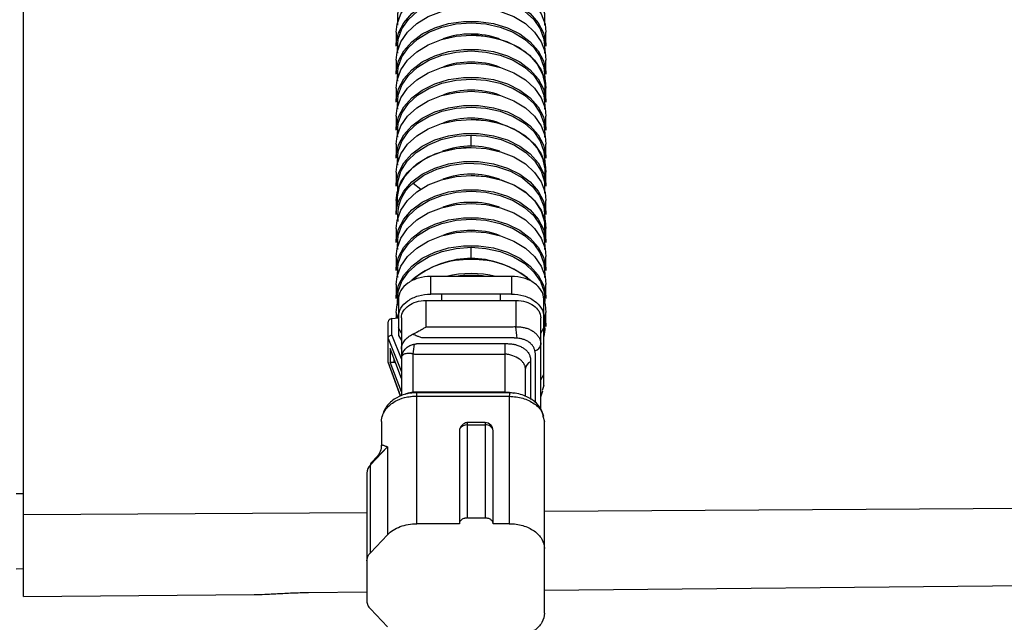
# Model space of a CAD drawing. Header units: millimetres. Extents: x -103 to 103, y 0 to 140.
# Tile 22 of 29: x -31 to 36, y 50 to 91. Entities that reach past the tile are written whole.
import ezdxf

# ---------------------------------------------------------------- set-up
doc = ezdxf.new("R2010")
doc.units = ezdxf.units.MM

msp = doc.modelspace()

# ---------------------------------------------------------------- linework, layer by layer
at = {"color": 7, "linetype": 'Continuous', "lineweight": 25}
for p, q in [((-30.5, 51.401), (-30.5, 139.534)), ((-4.841, 89.762), (-4.89, 89.899)), ((-5.1, 89.827), (-5.1, 88.875)), ((5.1, 88.875), (5.1, 89.827)), ((-5.1, 87.918), (-5.1, 86.966)), ((5.1, 86.966), (5.1, 87.918)), ((-5.1, 86.008), (-5.1, 85.057)), ((5.1, 85.057), (5.1, 86.008)), ((-5.1, 84.099), (-5.1, 83.148)), ((5.1, 83.148), (5.1, 84.099)), ((0, 82.056), (0, 82.814)), ((-5.1, 82.19), (-5.1, 81.239)), ((5.1, 81.239), (5.1, 82.19)), ((-5.1, 80.281), (-5.1, 79.329)), ((5.1, 79.329), (5.1, 80.281)), ((-5.1, 78.372), (-5.1, 77.42)), ((5.1, 77.42), (5.1, 78.372)), ((-5.1, 76.462), (-5.1, 75.511)), ((5.1, 75.511), (5.1, 76.462)), ((0, 74.419), (0, 75.178)), ((-5.1, 74.553), (-5.1, 73.602)), ((5.1, 73.602), (5.1, 74.553)), ((-2.75, 71.992), (-2.75, 73.194)), ((2.75, 73.194), (-2.75, 73.194)), ((2.75, 73.194), (2.75, 71.992)), ((-5.1, 72.644), (-5.1, 71.693)), ((5.1, 71.693), (5.1, 72.644)), ((2.75, 71.992), (-2.75, 71.992)), ((-2, 71.567), (-2, 71.992)), ((2, 71.567), (2, 71.992)), ((-4.95, 71.638), (-4.95, 69.163)), ((-3.05, 69.749), (-3.05, 71.567)), ((-3.05, 71.567), (3.05, 71.567)), ((3.05, 71.567), (3.05, 69.761)), ((4.95, 65.769), (4.95, 71.638)), ((-5.1, 70.735), (-5.1, 70.35)), ((-5.035, 70.357), (-4.95, 70.652)), ((5.1, 69.784), (5.1, 70.735)), ((-5.65, 67.367), (-5.65, 70.111)), ((-5.392, 70.321), (-4.95, 70.365)), ((-5.392, 69.217), (-5.392, 70.321)), ((-4.75, 70.365), (-4.75, 67.643)), ((4.75, 68.559), (4.75, 70.365)), ((-4.75, 67.587), (-5.392, 69.217)), ((-4.75, 69.34), (-4.95, 69.694)), ((-4.95, 69.163), (-4.75, 68.83)), ((4.75, 69.34), (4.95, 69.694)), ((-5.65, 68.691), (-5.652, 68.691)), ((-5.65, 68.978), (-4.75, 66.694)), ((-3.645, 68.628), (2.3, 68.628)), ((2.796, 69.026), (-3.355, 69.026)), ((2.3, 68.628), (2.3, 65.327)), ((-4.75, 66.258), (-5.516, 68.279)), ((-5.516, 68.279), (-5.516, 67.36)), ((-3.95, 65.326), (-3.95, 67.921)), ((-5.651, 67.346), (-4.81, 65.04)), ((-4.75, 65.339), (-5.516, 67.36)), ((-5.516, 67.36), (-5.25, 67.36)), ((-5.25, 67.36), (-5.25, 67.577)), ((-5.138, 67.281), (-5.25, 67.36)), ((-4.75, 67.643), (-4.734, 67.737)), ((-4.75, 67.643), (-4.75, 65.063)), ((3.7, 65.03), (3.7, 66.916)), ((4.75, 66.158), (4.95, 66.512)), ((4.95, 65.769), (4.851, 65.419)), ((-3.7, 56.365), (-3.7, 65.279)), ((2.6, 65.043), (2.6, 56.365)), ((-6.1, 63.325), (-6.1, 61.695)), ((0.95, 63.243), (-0.25, 63.243)), ((-0.25, 56.753), (-0.25, 63.243)), ((-0.25, 63.082), (0.95, 63.082)), ((0.95, 63.243), (0.95, 56.753)), ((4.897, 63.692), (5, 63.33)), ((5, 50.283), (5, 63.33)), ((-0.8, 62.693), (-0.8, 56.365)), ((1.5, 56.365), (1.5, 62.693)), ((-6.861, 60.363), (-5.69, 61.591)), ((-5.69, 61.591), (-5.69, 55.616)), ((-6.385, 60.954), (-6.808, 60.51)), ((-7.1, 59.81), (-7.1, 51.116)), ((-6.861, 54.388), (-6.861, 60.363)), ((-31, 58.412), (-30.5, 58.415)), ((-0.8, 56.365), (-3.7, 56.365)), ((-0.25, 56.753), (0.95, 56.753)), ((2.6, 56.365), (1.5, 56.365)), ((-5.69, 55.616), (-6.861, 54.388)), ((-31, 53.301), (-30.5, 53.305)), ((5, 51.837), (70.221, 52.478)), ((-11.077, 51.679), (-7.1, 51.718)), ((-30.5, 51.401), (-14.776, 51.538)), ((-6.861, 50.563), (-5.69, 49.335))]:
    msp.add_line(p, q, dxfattribs=at)
at = {"color": 8, "linetype": 'Continuous', "lineweight": 25}
for p, q in [((-3.948, 79.551), (-3.421, 79.134)), ((4.394, 64.589), (4.394, 67.896)), ((-4.801, 65.043), (-5.65, 67.368)), ((4.056, 67.387), (4.056, 64.826)), ((-5.69, 61.591), (-6.357, 60.931)), ((5, 57.216), (88.2, 57.762)), ((-30.5, 56.983), (-7.1, 57.136))]:
    msp.add_line(p, q, dxfattribs=at)
at = {"color": 7, "linetype": 'Continuous', "lineweight": 25, "flags": 128}
for points in [[(-4.992, 90.306), (-4.998, 90.345), (-4.998, 91.088), (-4.779, 91.814), (-4.352, 92.493), (-3.734, 93.094), (-2.954, 93.591), (-2.044, 93.962), (-1.045, 94.192), (0, 94.27)], [(0, 94.27), (1.045, 94.192), (2.044, 93.962), (2.954, 93.591), (3.734, 93.094), (4.352, 92.493), (4.779, 91.814), (4.998, 91.088), (4.998, 90.345), (4.992, 90.306)], [(-5.1, 89.827), (-5.041, 90.373), (-4.783, 91.079), (-4.328, 91.734), (-3.696, 92.311), (-2.913, 92.787), (-2.011, 93.141), (-1.027, 93.359), (0, 93.433)], [(0, 93.433), (1.027, 93.359), (2.011, 93.141), (2.913, 92.787), (3.696, 92.311), (4.328, 91.734), (4.783, 91.079), (5.041, 90.373), (5.1, 89.827)], [(-5.1, 88.875), (-5.093, 89.058), (-4.937, 89.779), (-4.579, 90.464), (-4.033, 91.083), (-3.322, 91.612), (-2.475, 92.029), (-1.527, 92.316), (-0.516, 92.463), (0.516, 92.463), (1.527, 92.316), (2.475, 92.029), (3.322, 91.612), (4.033, 91.083), (4.579, 90.464), (4.937, 89.779), (5.093, 89.058), (5.1, 88.875)], [(-4.992, 88.397), (-5.019, 88.627), (-4.967, 89.345), (-4.712, 90.041), (-4.265, 90.687), (-3.642, 91.255), (-2.871, 91.723), (-1.982, 92.072), (-1.012, 92.288), (0, 92.36)], [(0, 92.36), (1.012, 92.288), (1.982, 92.072), (2.871, 91.723), (3.642, 91.255), (4.265, 90.687), (4.712, 90.041), (4.967, 89.345), (5.019, 88.627), (4.992, 88.397)], [(-5.1, 87.918), (-5.041, 88.464), (-4.783, 89.17), (-4.328, 89.825), (-3.696, 90.402), (-2.913, 90.878), (-2.011, 91.232), (-1.027, 91.45), (0, 91.524)], [(0, 91.524), (1.027, 91.45), (2.011, 91.232), (2.913, 90.878), (3.696, 90.402), (4.328, 89.825), (4.783, 89.17), (5.041, 88.464), (5.1, 87.918)], [(-5.1, 86.966), (-5.093, 87.149), (-4.937, 87.87), (-4.579, 88.554), (-4.033, 89.174), (-3.322, 89.702), (-2.475, 90.119), (-1.527, 90.407), (-0.516, 90.554), (0.516, 90.554), (1.527, 90.407), (2.475, 90.119), (3.322, 89.702), (4.033, 89.174), (4.579, 88.554), (4.937, 87.87), (5.093, 87.149), (5.1, 86.966)], [(-4.992, 86.487), (-5.019, 86.718), (-4.967, 87.436), (-4.712, 88.132), (-4.265, 88.777), (-3.642, 89.346), (-2.871, 89.814), (-1.982, 90.163), (-1.012, 90.378), (0, 90.451)], [(0, 90.451), (1.012, 90.378), (1.982, 90.163), (2.871, 89.814), (3.642, 89.346), (4.265, 88.777), (4.712, 88.132), (4.967, 87.436), (5.019, 86.718), (4.992, 86.487)], [(-5.1, 86.008), (-5.041, 86.555), (-4.783, 87.261), (-4.328, 87.916), (-3.696, 88.493), (-2.913, 88.968), (-2.011, 89.322), (-1.027, 89.541), (0, 89.615)], [(0, 89.615), (1.027, 89.541), (2.011, 89.322), (2.913, 88.968), (3.696, 88.493), (4.328, 87.916), (4.783, 87.261), (5.041, 86.555), (5.1, 86.008)], [(0.009, 89.63), (0.508, 89.612), (1.504, 89.467), (2.439, 89.184), (3.273, 88.773), (3.974, 88.252), (4.512, 87.642), (4.865, 86.968), (5.019, 86.257), (5.004, 85.753)], [(-5.1, 85.057), (-5.093, 85.24), (-4.937, 85.961), (-4.579, 86.645), (-4.033, 87.264), (-3.322, 87.793), (-2.475, 88.21), (-1.527, 88.498), (-0.516, 88.645), (0.516, 88.645), (1.527, 88.498), (2.475, 88.21), (3.322, 87.793), (4.033, 87.264), (4.579, 86.645), (4.937, 85.961), (5.093, 85.24), (5.1, 85.057)], [(-4.992, 84.578), (-5.019, 84.809), (-4.967, 85.527), (-4.712, 86.223), (-4.265, 86.868), (-3.642, 87.437), (-2.871, 87.905), (-1.982, 88.254), (-1.012, 88.469), (0, 88.542)], [(0, 88.542), (1.012, 88.469), (1.982, 88.254), (2.871, 87.905), (3.642, 87.437), (4.265, 86.868), (4.712, 86.223), (4.967, 85.527), (5.019, 84.809), (4.992, 84.578)], [(-5.1, 84.099), (-5.041, 84.645), (-4.783, 85.352), (-4.328, 86.007), (-3.696, 86.584), (-2.913, 87.059), (-2.011, 87.413), (-1.027, 87.632), (0, 87.705)], [(0, 87.705), (1.027, 87.632), (2.011, 87.413), (2.913, 87.059), (3.696, 86.584), (4.328, 86.007), (4.783, 85.352), (5.041, 84.645), (5.1, 84.099)], [(-5.1, 83.148), (-5.093, 83.331), (-4.937, 84.052), (-4.579, 84.736), (-4.033, 85.355), (-3.322, 85.884), (-2.475, 86.301), (-1.527, 86.589), (-0.516, 86.736), (0.516, 86.736), (1.527, 86.589), (2.475, 86.301), (3.322, 85.884), (4.033, 85.355), (4.579, 84.736), (4.937, 84.052), (5.093, 83.331), (5.1, 83.148)], [(-4.992, 82.669), (-5.019, 82.899), (-4.967, 83.618), (-4.712, 84.314), (-4.265, 84.959), (-3.642, 85.528), (-2.871, 85.996), (-1.982, 86.345), (-1.012, 86.56), (0, 86.633)], [(0, 86.633), (1.012, 86.56), (1.982, 86.345), (2.871, 85.996), (3.642, 85.528), (4.265, 84.959), (4.712, 84.314), (4.967, 83.618), (5.019, 82.899), (4.992, 82.669)], [(-5.1, 82.19), (-5.041, 82.736), (-4.783, 83.443), (-4.328, 84.098), (-3.696, 84.675), (-2.913, 85.15), (-2.011, 85.504), (-1.027, 85.722), (0, 85.796)], [(0, 85.796), (1.027, 85.722), (2.011, 85.504), (2.913, 85.15), (3.696, 84.675), (4.328, 84.098), (4.783, 83.443), (5.041, 82.736), (5.1, 82.19)], [(-5.1, 81.239), (-5.093, 81.421), (-4.937, 82.143), (-4.579, 82.827), (-4.033, 83.446), (-3.322, 83.975), (-2.475, 84.392), (-1.527, 84.68), (-0.516, 84.826), (0.516, 84.826), (1.527, 84.68), (2.475, 84.392), (3.322, 83.975), (4.033, 83.446), (4.579, 82.827), (4.937, 82.143), (5.093, 81.421), (5.1, 81.239)], [(-4.992, 80.76), (-5.019, 80.99), (-4.967, 81.708), (-4.712, 82.404), (-4.265, 83.05), (-3.642, 83.618), (-2.871, 84.087), (-1.982, 84.436), (-1.012, 84.651), (0, 84.724)], [(0, 84.724), (1.012, 84.651), (1.982, 84.436), (2.871, 84.087), (3.642, 83.618), (4.265, 83.05), (4.712, 82.404), (4.967, 81.708), (5.019, 80.99), (4.992, 80.76)], [(-5.1, 80.281), (-5.041, 80.827), (-4.783, 81.533), (-4.328, 82.188), (-3.696, 82.765), (-2.913, 83.241), (-2.011, 83.595), (-1.027, 83.813), (0, 83.887)], [(0, 83.887), (1.027, 83.813), (2.011, 83.595), (2.913, 83.241), (3.696, 82.765), (4.328, 82.188), (4.783, 81.533), (5.041, 80.827), (5.1, 80.281)], [(0.009, 83.903), (0.508, 83.884), (1.504, 83.74), (2.439, 83.456), (3.273, 83.045), (3.974, 82.524), (4.512, 81.914), (4.865, 81.24), (5.019, 80.529), (5.004, 80.025)], [(-5.1, 79.329), (-5.093, 79.512), (-4.937, 80.233), (-4.579, 80.918), (-4.033, 81.537), (-3.322, 82.066), (-2.475, 82.483), (-1.527, 82.77), (-0.516, 82.917), (0.516, 82.917), (1.527, 82.77), (2.475, 82.483), (3.322, 82.066), (4.033, 81.537), (4.579, 80.918), (4.937, 80.233), (5.093, 79.512), (5.1, 79.329)], [(-4.992, 78.851), (-4.998, 78.89), (-4.998, 79.632), (-4.779, 80.359), (-4.352, 81.038), (-3.734, 81.639), (-2.954, 82.136), (-2.044, 82.507), (-1.045, 82.737), (0, 82.814)], [(0, 82.814), (1.045, 82.737), (2.044, 82.507), (2.954, 82.136), (3.734, 81.639), (4.352, 81.038), (4.779, 80.359), (4.998, 79.632), (4.998, 78.89), (4.992, 78.851)], [(-5.1, 78.372), (-5.041, 78.918), (-4.783, 79.624), (-4.328, 80.279), (-3.696, 80.856), (-2.913, 81.332), (-2.011, 81.686), (-1.027, 81.904), (0, 81.978)], [(-5.004, 78.116), (-5.019, 78.62), (-4.865, 79.331), (-4.512, 80.005), (-3.974, 80.615), (-3.273, 81.136), (-2.439, 81.547), (-1.504, 81.831), (-0.508, 81.975), (0.009, 81.993)], [(0, 81.978), (1.027, 81.904), (2.011, 81.686), (2.913, 81.332), (3.696, 80.856), (4.328, 80.279), (4.783, 79.624), (5.041, 78.918), (5.1, 78.372)], [(-5.1, 77.42), (-5.093, 77.603), (-4.937, 78.324), (-4.579, 79.008), (-4.033, 79.628), (-3.322, 80.157), (-2.475, 80.573), (-1.527, 80.861), (-0.516, 81.008), (0.516, 81.008), (1.527, 80.861), (2.475, 80.573), (3.322, 80.157), (4.033, 79.628), (4.579, 79.008), (4.937, 78.324), (5.093, 77.603), (5.1, 77.42)], [(-3.948, 79.551), (-3.215, 80.083), (-2.341, 80.496), (-1.366, 80.771), (-0.331, 80.898), (0.719, 80.869), (1.738, 80.686), (2.68, 80.358), (3.505, 79.898), (4.177, 79.327), (4.667, 78.67), (4.952, 77.955), (5.021, 77.214), (4.992, 76.941)], [(-5.1, 76.462), (-5.041, 77.009), (-4.783, 77.715), (-4.328, 78.37), (-3.696, 78.947), (-2.913, 79.422), (-2.011, 79.776), (-1.027, 79.995), (0, 80.069)], [(0, 80.084), (1.045, 80.007), (2.044, 79.777), (2.954, 79.406), (3.734, 78.909), (4.352, 78.308), (4.779, 77.629), (4.998, 76.902), (5.004, 76.207)], [(0, 80.069), (1.027, 79.995), (2.011, 79.776), (2.913, 79.422), (3.696, 78.947), (4.328, 78.37), (4.783, 77.715), (5.041, 77.009), (5.1, 76.462)], [(-5.1, 75.511), (-5.093, 75.694), (-4.937, 76.415), (-4.579, 77.099), (-4.033, 77.719), (-3.322, 78.247), (-2.475, 78.664), (-1.527, 78.952), (-0.516, 79.099), (0.516, 79.099), (1.527, 78.952), (2.475, 78.664), (3.322, 78.247), (4.033, 77.719), (4.579, 77.099), (4.937, 76.415), (5.093, 75.694), (5.1, 75.511)], [(-4.992, 75.032), (-5.019, 75.263), (-4.967, 75.981), (-4.712, 76.677), (-4.265, 77.322), (-3.642, 77.891), (-2.871, 78.359), (-1.982, 78.708), (-1.012, 78.923), (0, 78.996)], [(0, 78.996), (1.012, 78.923), (1.982, 78.708), (2.871, 78.359), (3.642, 77.891), (4.265, 77.322), (4.712, 76.677), (4.967, 75.981), (5.019, 75.263), (4.992, 75.032)], [(-5.1, 74.553), (-5.041, 75.099), (-4.783, 75.806), (-4.328, 76.461), (-3.696, 77.038), (-2.913, 77.513), (-2.011, 77.867), (-1.027, 78.086), (0, 78.16)], [(0, 78.16), (1.027, 78.086), (2.011, 77.867), (2.913, 77.513), (3.696, 77.038), (4.328, 76.461), (4.783, 75.806), (5.041, 75.099), (5.1, 74.553)], [(-5.1, 73.602), (-5.093, 73.785), (-4.937, 74.506), (-4.579, 75.19), (-4.033, 75.809), (-3.322, 76.338), (-2.475, 76.755), (-1.527, 77.043), (-0.516, 77.19), (0.516, 77.19), (1.527, 77.043), (2.475, 76.755), (3.322, 76.338), (4.033, 75.809), (4.579, 75.19), (4.937, 74.506), (5.093, 73.785), (5.1, 73.602)], [(-4.992, 73.123), (-5.019, 73.354), (-4.967, 74.072), (-4.712, 74.768), (-4.265, 75.413), (-3.642, 75.982), (-2.871, 76.45), (-1.982, 76.799), (-1.012, 77.014), (0, 77.087)], [(0, 77.087), (1.012, 77.014), (1.982, 76.799), (2.871, 76.45), (3.642, 75.982), (4.265, 75.413), (4.712, 74.768), (4.967, 74.072), (5.019, 73.354), (4.992, 73.123)], [(-5.1, 72.644), (-5.041, 73.19), (-4.783, 73.897), (-4.328, 74.552), (-3.696, 75.129), (-2.913, 75.604), (-2.011, 75.958), (-1.027, 76.177), (0, 76.25)], [(0, 76.25), (1.027, 76.177), (2.011, 75.958), (2.913, 75.604), (3.696, 75.129), (4.328, 74.552), (4.783, 73.897), (5.041, 73.19), (5.1, 72.644)], [(-5.1, 71.693), (-5.093, 71.875), (-4.937, 72.597), (-4.579, 73.281), (-4.033, 73.9), (-3.322, 74.429), (-2.475, 74.846), (-1.527, 75.134), (-0.516, 75.28), (0.516, 75.28), (1.527, 75.134), (2.475, 74.846), (3.322, 74.429), (4.033, 73.9), (4.579, 73.281), (4.937, 72.597), (5.093, 71.875), (5.1, 71.693)], [(-4.992, 71.214), (-5.02, 71.456), (-4.965, 72.173), (-4.708, 72.867), (-4.259, 73.51), (-3.636, 74.077), (-2.866, 74.543), (-1.978, 74.891), (-1.009, 75.105), (0, 75.178)], [(0, 75.178), (1.015, 75.104), (1.989, 74.888), (2.88, 74.536), (3.653, 74.064), (4.275, 73.492), (4.72, 72.843), (4.971, 72.143), (5.022, 71.491)], [(-5.1, 70.735), (-5.041, 71.281), (-4.95, 71.603)], [(4.95, 71.603), (5.041, 71.281), (5.1, 70.735)], [(4.95, 70.652), (5.093, 69.966), (5.1, 69.784)], [(4.966, 70.259), (5.021, 69.577), (4.95, 69.103)], [(2.618, 65.277), (2.617, 65.276), (2.616, 65.274)], [(-6.117, 61.503), (-6.112, 61.536), (-6.099, 61.704)]]:
    msp.add_lwpolyline(points, dxfattribs=at)
at = {"color": 8, "linetype": 'Continuous', "lineweight": 25}
for centre, radius, start, end in [((-0.035, 84.156), 5.537, 89.64297, 110.06825), ((0.035, 84.156), 5.537, 69.93175, 90.35703), ((-0.035, 82.247), 5.537, 89.64297, 110.06825), ((0.035, 82.247), 5.537, 69.93175, 90.35703), ((-0.035, 80.337), 5.537, 89.64297, 110.06825), ((0.035, 80.337), 5.537, 69.93175, 90.35703), ((-0.035, 78.428), 5.537, 89.64297, 110.06825), ((0.035, 78.428), 5.537, 69.93175, 90.35703), ((0, 74.509), 5.644, 69.95506, 110.04494), ((-0.035, 72.701), 5.537, 89.64297, 110.06825), ((0.035, 72.701), 5.537, 69.93175, 90.35703), ((-0.035, 70.791), 5.537, 89.64297, 110.06825), ((0.035, 70.791), 5.537, 69.93175, 90.35703), ((-0.019, 68.792), 5.627, 89.80849, 109.90273), ((0.027, 68.838), 5.581, 70.01435, 90.27443), ((5.021, 64.99), 2.421, 173.25479, 178.73079), ((-0.286, 62.5), 0.583, 86.48426, 144.09014)]:
    msp.add_arc(centre, radius, start, end, dxfattribs=at)
at = {"color": 7, "linetype": 'Continuous', "lineweight": 25}
for centre, radius, start, end in [((-0.035, 76.523), 5.533, 89.63789, 110.25296), ((0.035, 76.523), 5.533, 69.74704, 90.36211), ((-2.149, 77.317), 2.868, 128.85004, 187.53549), ((-0.178, 68.339), 6.005, 88.30485, 129.86791), ((-0.003, 68.179), 6.228, 49.52279, 129.77432), ((0.211, 68.44), 5.905, 49.46225, 92.04664), ((0, 66.338), 7.054, 76.11227, 103.88773), ((0, 66.21), 7.058, 81.64645, 98.35355), ((-4.226, 68.534), 7.379, 3.51071, 9.57359), ((-10.134, 69.106), 6.297, 349.14588, 355.23607), ((4.241, 68.638), 0.515, 281.5407, 351.1788), ((4.249, 66.871), 0.551, 110.45964, 175.29882), ((0.95, 62.693), 0.55, 0, 90), ((1.019, 62.596), 0.491, 11.42175, 98.04947), ((-0.501, 62.689), 0.299, 149.31828, 179.25115), ((-6.655, 60.372), 0.206, 138.03724, 182.61222), ((-6.296, 59.79), 0.805, 134.62791, 178.62756)]:
    msp.add_arc(centre, radius, start, end, dxfattribs=at)
for points, knots in [([(-2.75, 73.194), (-3.038, 73.194), (-3.326, 73.153), (-3.858, 72.997), (-4.102, 72.882), (-4.509, 72.594), (-4.672, 72.422), (-4.893, 72.045), (-4.95, 71.842), (-4.95, 71.638)], [0, 0, 0, 0, 0.25, 0.25, 0.5, 0.5, 0.75, 0.75, 1, 1, 1, 1]), ([(4.95, 71.638), (4.95, 71.842), (4.893, 72.045), (4.672, 72.422), (4.509, 72.594), (4.102, 72.882), (3.858, 72.997), (3.326, 73.153), (3.038, 73.194), (2.75, 73.194)], [0, 0, 0, 0, 0.25, 0.25, 0.5, 0.5, 0.75, 0.75, 1, 1, 1, 1]), ([(-4.95, 70.436), (-4.95, 70.64), (-4.893, 70.843), (-4.672, 71.219), (-4.509, 71.392), (-4.102, 71.68), (-3.858, 71.795), (-3.326, 71.951), (-3.038, 71.992), (-2.75, 71.992)], [0, 0, 0, 0, 0.25, 0.25, 0.5, 0.5, 0.75, 0.75, 1, 1, 1, 1]), ([(2.75, 71.992), (3.038, 71.992), (3.326, 71.951), (3.858, 71.795), (4.102, 71.68), (4.509, 71.392), (4.672, 71.219), (4.893, 70.843), (4.95, 70.64), (4.95, 70.436)], [0, 0, 0, 0, 0.25, 0.25, 0.5, 0.5, 0.75, 0.75, 1, 1, 1, 1]), ([(-5.392, 70.321), (-5.463, 70.313), (-5.53, 70.288), (-5.623, 70.211), (-5.65, 70.161), (-5.65, 70.111)], [0, 0, 0, 0, 0.5, 0.5, 1, 1, 1, 1]), ([(3.05, 69.761), (2.987, 69.756), (2.923, 69.752), (2.796, 69.748), (2.732, 69.749), (2.542, 69.749), (2.16, 69.749), (1.271, 69.749), (-0.508, 69.749), (-2.033, 69.749), (-3.05, 69.749)], [0, 0, 0, 0, 0.03125, 0.03125, 0.0625, 0.0625, 0.125, 0.25, 0.5, 1, 1, 1, 1]), ([(3.05, 69.761), (3.091, 69.763), (3.175, 69.765), (3.301, 69.76), (3.427, 69.748), (3.553, 69.728), (3.678, 69.7), (3.801, 69.664), (3.921, 69.62), (4.038, 69.568), (4.149, 69.508), (4.287, 69.418), (4.439, 69.291), (4.58, 69.12), (4.679, 68.938), (4.739, 68.751), (4.746, 68.622), (4.75, 68.559)], [0, 0, 0, 0, 0.0467004, 0.0941267, 0.1422815, 0.1911675, 0.240787, 0.2911423, 0.3422358, 0.3940695, 0.4466454, 0.4999655, 0.6055688, 0.7083567, 0.8083457, 0.9055537, 1, 1, 1, 1]), ([(-5.65, 68.979), (-5.649, 68.992), (-5.647, 69.017), (-5.633, 69.055), (-5.61, 69.093), (-5.571, 69.135), (-5.502, 69.186), (-5.433, 69.206), (-5.392, 69.217)], [0, 0, 0, 0, 0.118602, 0.2413977, 0.3684403, 0.4997775, 0.7098068, 1, 1, 1, 1]), ([(-4.75, 68.244), (-4.75, 68.445), (-4.677, 68.646), (-4.404, 68.998), (-4.204, 69.149), (-3.964, 69.258)], [0, 0, 0, 0, 0.5, 0.5, 1, 1, 1, 1]), ([(-3.05, 69.749), (-3.082, 69.733), (-3.156, 69.696), (-3.253, 69.642), (-3.326, 69.6), (-3.369, 69.574), (-3.42, 69.544), (-3.502, 69.494), (-3.592, 69.445), (-3.67, 69.401), (-3.748, 69.362), (-3.849, 69.311), (-3.926, 69.275), (-3.964, 69.257)], [0, 0, 0, 0, 0.109195, 0.250149, 0.32836, 0.356038, 0.396156, 0.500549, 0.630341, 0.681824, 0.750627, 0.874337, 1, 1, 1, 1]), ([(-3.355, 69.026), (-3.395, 69.038), (-3.469, 69.059), (-3.575, 69.093), (-3.691, 69.137), (-3.821, 69.193), (-3.916, 69.236), (-3.964, 69.257)], [0, 0, 0, 0, 0.184031, 0.348576, 0.500046, 0.744671, 1, 1, 1, 1]), ([(-4.75, 67.643), (-4.75, 67.65), (-4.75, 67.667), (-4.747, 67.701), (-4.74, 67.748), (-4.729, 67.803), (-4.712, 67.86), (-4.689, 67.923), (-4.65, 68.013), (-4.585, 68.125), (-4.499, 68.238), (-4.402, 68.337), (-4.297, 68.418), (-4.179, 68.488), (-4.09, 68.522), (-4.046, 68.539)], [0, 0, 0, 0, 0.024502, 0.055747, 0.09342, 0.151162, 0.197335, 0.250797, 0.325317, 0.446092, 0.574091, 0.676206, 0.782517, 0.891143, 1, 1, 1, 1]), ([(-3.859, 68.583), (-3.839, 68.587), (-3.795, 68.594), (-3.723, 68.61), (-3.672, 68.622), (-3.645, 68.628)], [0, 0, 0, 0, 0.282623, 0.613978, 1, 1, 1, 1]), ([(2.3, 68.628), (2.341, 68.628), (2.423, 68.626), (2.504, 68.617), (2.545, 68.612)], [0, 0, 0, 0, 0.499529, 1, 1, 1, 1]), ([(2.545, 68.612), (2.571, 68.612), (2.638, 68.611), (2.762, 68.601), (2.928, 68.577), (3.149, 68.522), (3.383, 68.428), (3.6, 68.299), (3.785, 68.145), (3.929, 67.965), (4.01, 67.784), (4.039, 67.648), (4.042, 67.577), (4.043, 67.553)], [0, 0, 0, 0, 0.0333657, 0.0863467, 0.1587338, 0.250358, 0.3847792, 0.4997469, 0.6124067, 0.7491618, 0.8723558, 0.9559907, 1, 1, 1, 1]), ([(3.139, 68.986), (3.082, 68.99), (2.996, 68.996), (2.896, 69.01), (2.845, 69.017), (2.817, 69.023), (2.803, 69.025), (2.796, 69.026)], [0, 0, 0, 0, 0.499911, 0.749724, 0.874754, 0.937401, 1, 1, 1, 1]), ([(4.344, 68.134), (4.338, 68.164), (4.324, 68.225), (4.291, 68.314), (4.246, 68.401), (4.189, 68.487), (4.121, 68.569), (4.039, 68.648), (3.923, 68.739), (3.766, 68.831), (3.564, 68.912), (3.354, 68.965), (3.21, 68.979), (3.139, 68.986)], [0, 0, 0, 0, 0.067357, 0.136003, 0.205989, 0.27738, 0.350219, 0.424536, 0.500348, 0.632751, 0.759794, 0.881993, 1, 1, 1, 1]), ([(4.75, 64.172), (4.75, 64.901), (4.75, 65.995), (4.75, 67.271), (4.75, 67.909), (4.75, 68.182), (4.75, 68.319), (4.75, 68.364), (4.75, 68.458), (4.75, 68.508), (4.75, 68.559)], [0, 0, 0, 0, 0.5, 0.75, 0.875, 0.9375, 0.9375, 0.96875, 0.96875, 1, 1, 1, 1]), ([(-3.95, 67.921), (-3.918, 67.918), (-3.853, 67.912), (-3.763, 67.907), (-3.665, 67.906), (-3.469, 67.906), (-3.039, 67.906), (-2.127, 67.906), (-0.304, 67.906), (1.258, 67.906), (2.3, 67.906)], [0, 0, 0, 0, 0.0154015, 0.0313689, 0.0434115, 0.0626158, 0.125108, 0.2500926, 0.5000617, 1, 1, 1, 1]), ([(3.7, 66.916), (3.7, 66.931), (3.699, 66.968), (3.691, 67.027), (3.675, 67.093), (3.644, 67.174), (3.584, 67.287), (3.473, 67.428), (3.241, 67.625), (2.926, 67.781), (2.641, 67.858), (2.506, 67.885), (2.438, 67.896), (2.369, 67.904), (2.323, 67.905), (2.3, 67.906)], [0, 0, 0, 0, 0.030636, 0.072341, 0.125157, 0.177993, 0.250593, 0.373405, 0.500498, 0.749033, 0.874202, 0.905581, 0.936981, 0.968421, 1, 1, 1, 1]), ([(4.394, 67.896), (4.393, 67.901), (4.391, 67.911), (4.386, 67.93), (4.378, 67.964), (4.363, 68.031), (4.352, 68.093), (4.344, 68.134)], [0, 0, 0, 0, 0.063138, 0.131747, 0.262449, 0.515577, 1, 1, 1, 1]), ([(-4.733, 67.74), (-4.736, 67.732), (-4.741, 67.715), (-4.746, 67.689), (-4.749, 67.665), (-4.75, 67.651), (-4.75, 67.643)], [0, 0, 0, 0, 0.251093, 0.50188, 0.71187, 1, 1, 1, 1]), ([(4.043, 67.553), (4.047, 67.526), (4.055, 67.473), (4.056, 67.415), (4.056, 67.387)], [0, 0, 0, 0, 0.500775, 1, 1, 1, 1]), ([(-3.7, 65.279), (-3.923, 65.267), (-4.401, 65.242), (-5.118, 64.961), (-5.632, 64.532), (-5.936, 64.069), (-6.014, 63.799), (-6.054, 63.662)], [0, 0, 0, 0, 0.206683, 0.444073, 0.709283, 0.851204, 1, 1, 1, 1]), ([(2.3, 65.327), (1.258, 65.327), (-0.304, 65.327), (-2.127, 65.327), (-3.039, 65.327), (-3.429, 65.327), (-3.69, 65.327), (-3.82, 65.328), (-3.95, 65.326)], [0, 0, 0, 0, 0.5, 0.75, 0.875, 0.9375, 0.9375, 1, 1, 1, 1]), ([(2.616, 65.274), (1.661, 65.275), (-0.444, 65.276), (-2.55, 65.276), (-3.7, 65.275)], [0, 0, 0, 0, 0.453552, 1, 1, 1, 1]), ([(4.953, 63.66), (4.9, 63.831), (4.779, 64.217), (4.317, 64.731), (3.72, 65.07), (3.12, 65.242), (2.789, 65.265), (2.618, 65.277)], [0, 0, 0, 0, 0.183754, 0.414689, 0.687783, 0.839398, 1, 1, 1, 1]), ([(4.75, 64.991), (4.767, 65.042), (4.815, 65.184), (4.862, 65.326), (4.893, 65.417)], [0, 0, 0, 0, 0.354314, 1, 1, 1, 1]), ([(-3.7, 65.045), (-2.65, 65.045), (-1.075, 65.045), (0.763, 65.045), (1.681, 65.045), (2.075, 65.045), (2.338, 65.045), (2.469, 65.046), (2.6, 65.043)], [0, 0, 0, 0, 0.5, 0.75, 0.875, 0.9375, 0.9375, 1, 1, 1, 1]), ([(-6.1, 63.325), (-6.096, 63.397), (-6.092, 63.489), (-6.07, 63.603), (-6.058, 63.642), (-6.053, 63.662)], [0, 0, 0, 0, 0.644153, 0.819596, 1, 1, 1, 1]), ([(-0.25, 63.243), (-0.27, 63.242), (-0.312, 63.24), (-0.409, 63.214), (-0.538, 63.147), (-0.679, 63.016), (-0.731, 62.901), (-0.758, 62.842)], [0, 0, 0, 0, 0.111394, 0.2280634, 0.4739598, 0.7334467, 1, 1, 1, 1]), ([(-6.099, 61.704), (-6.097, 61.708), (-6.094, 61.717), (-6.079, 61.722), (-6.056, 61.723), (-6.022, 61.717), (-5.967, 61.702), (-5.869, 61.665), (-5.756, 61.619), (-5.69, 61.591)], [0, 0, 0, 0, 0.085694, 0.178384, 0.278147, 0.385044, 0.499126, 0.705784, 1, 1, 1, 1]), ([(-6.117, 61.503), (-6.164, 61.355), (-6.247, 61.096), (-6.371, 60.968), (-6.424, 60.913)], [0, 0, 0, 0, 0.574995, 1, 1, 1, 1]), ([(-5.69, 55.616), (-5.471, 55.845), (-5.172, 56.036), (-4.482, 56.296), (-4.091, 56.365), (-3.7, 56.365)], [0, 0, 0, 0, 0.5, 0.5, 1, 1, 1, 1]), ([(-0.25, 56.753), (-0.273, 56.753), (-0.319, 56.752), (-0.387, 56.742), (-0.466, 56.724), (-0.554, 56.692), (-0.641, 56.642), (-0.713, 56.58), (-0.763, 56.511), (-0.795, 56.438), (-0.798, 56.389), (-0.8, 56.365)], [0, 0, 0, 0, 0.079547, 0.159173, 0.240127, 0.368415, 0.500064, 0.628207, 0.760004, 0.879083, 1, 1, 1, 1]), ([(1.5, 56.365), (1.499, 56.381), (1.498, 56.413), (1.484, 56.461), (1.459, 56.517), (1.413, 56.579), (1.342, 56.641), (1.255, 56.692), (1.157, 56.727), (1.054, 56.75), (0.985, 56.752), (0.95, 56.753)], [0, 0, 0, 0, 0.079547, 0.159173, 0.240127, 0.368415, 0.500064, 0.628207, 0.760004, 0.879083, 1, 1, 1, 1]), ([(2.6, 56.365), (2.914, 56.365), (3.228, 56.32), (3.809, 56.15), (4.075, 56.025), (4.519, 55.71), (4.697, 55.522), (4.938, 55.112), (5, 54.89), (5, 54.668)], [0, 0, 0, 0, 0.25, 0.25, 0.5, 0.5, 0.75, 0.75, 1, 1, 1, 1]), ([(-14.776, 51.538), (-14.553, 51.54), (-14.31, 51.548), (-13.912, 51.566), (-13.774, 51.573), (-13.485, 51.588), (-13.333, 51.596), (-12.863, 51.621), (-12.532, 51.638), (-11.821, 51.666), (-11.453, 51.676), (-11.077, 51.679)], [0, 0, 0, 0, 0.25, 0.25, 0.375, 0.375, 0.5, 0.5, 0.75, 0.75, 1, 1, 1, 1]), ([(-7.1, 51.116), (-7.099, 51.092), (-7.098, 51.043), (-7.086, 50.971), (-7.067, 50.898), (-7.031, 50.804), (-6.97, 50.688), (-6.897, 50.605), (-6.861, 50.563)], [0, 0, 0, 0, 0.124293, 0.248627, 0.373684, 0.500137, 0.748656, 1, 1, 1, 1]), ([(5, 50.283), (5, 50.061), (4.938, 49.839), (4.697, 49.429), (4.519, 49.241), (4.075, 48.926), (3.809, 48.801), (3.228, 48.631), (2.914, 48.586), (2.6, 48.586)], [0, 0, 0, 0, 0.25, 0.25, 0.5, 0.5, 0.75, 0.75, 1, 1, 1, 1])]:
    msp.add_open_spline(points, degree=3, knots=knots, dxfattribs=at)
for points in [[(-4.75, 70.365), (-4.75, 70.546), (-4.641, 70.864), (-4.277, 71.236), (-3.75, 71.492), (-3.302, 71.567), (-3.05, 71.567)], [(3.05, 71.567), (3.302, 71.567), (3.75, 71.492), (4.277, 71.236), (4.641, 70.864), (4.75, 70.546), (4.75, 70.365)], [(-6.1, 61.695), (-6.1, 61.698), (-6.1, 61.701), (-6.099, 61.704)], [(-7.1, 53.835), (-7.1, 54.03), (-7.016, 54.226), (-6.861, 54.388)]]:
    msp.add_open_spline(points, degree=3, dxfattribs=at)
at = {"color": 8, "linetype": 'Continuous', "lineweight": 25}
for points, knots in [([(-4.046, 68.539), (-4.016, 68.549), (-3.955, 68.568), (-3.891, 68.578), (-3.859, 68.583)], [0, 0, 0, 0, 0.499336, 1, 1, 1, 1]), ([(-3.95, 67.921), (-3.976, 67.925), (-4.028, 67.935), (-4.105, 67.945), (-4.182, 67.95), (-4.277, 67.952), (-4.392, 67.944), (-4.517, 67.918), (-4.618, 67.876), (-4.681, 67.825), (-4.716, 67.782), (-4.728, 67.752), (-4.733, 67.74)], [0, 0, 0, 0, 0.069604, 0.140439, 0.212529, 0.285896, 0.417635, 0.571391, 0.732306, 0.856788, 0.940467, 1, 1, 1, 1]), ([(-4.521, 65.15), (-4.519, 65.151), (-4.46, 65.21), (-4.259, 65.288), (-4.053, 65.313), (-3.95, 65.326)], [0, 0, 0, 0, 0.012231, 0.502313, 1, 1, 1, 1]), ([(2.3, 65.327), (2.334, 65.327), (2.516, 65.325), (2.722, 65.317), (2.854, 65.255), (2.862, 65.251)], [0, 0, 0, 0, 0.17434, 0.946822, 1, 1, 1, 1]), ([(-6.053, 63.662), (-6.049, 63.678), (-6.014, 63.811), (-5.88, 64.087), (-5.584, 64.429), (-5.127, 64.746), (-4.634, 64.937), (-4.258, 65.007), (-4.104, 65.024), (-4.036, 65.031), (-3.898, 65.042), (-3.774, 65.044), (-3.7, 65.045)], [0, 0, 0, 0, 0.019439, 0.17022, 0.364926, 0.52091, 0.743846, 0.869766, 0.873793, 0.886779, 0.932474, 1, 1, 1, 1]), ([(2.6, 65.043), (2.914, 65.014), (3.543, 64.955), (4.326, 64.555), (4.812, 64.105), (4.877, 63.789), (4.897, 63.692)], [0, 0, 0, 0, 0.289788, 0.580192, 0.87123, 1, 1, 1, 1])]:
    msp.add_open_spline(points, degree=3, knots=knots, dxfattribs=at)

doc.saveas('drawing.dxf')
